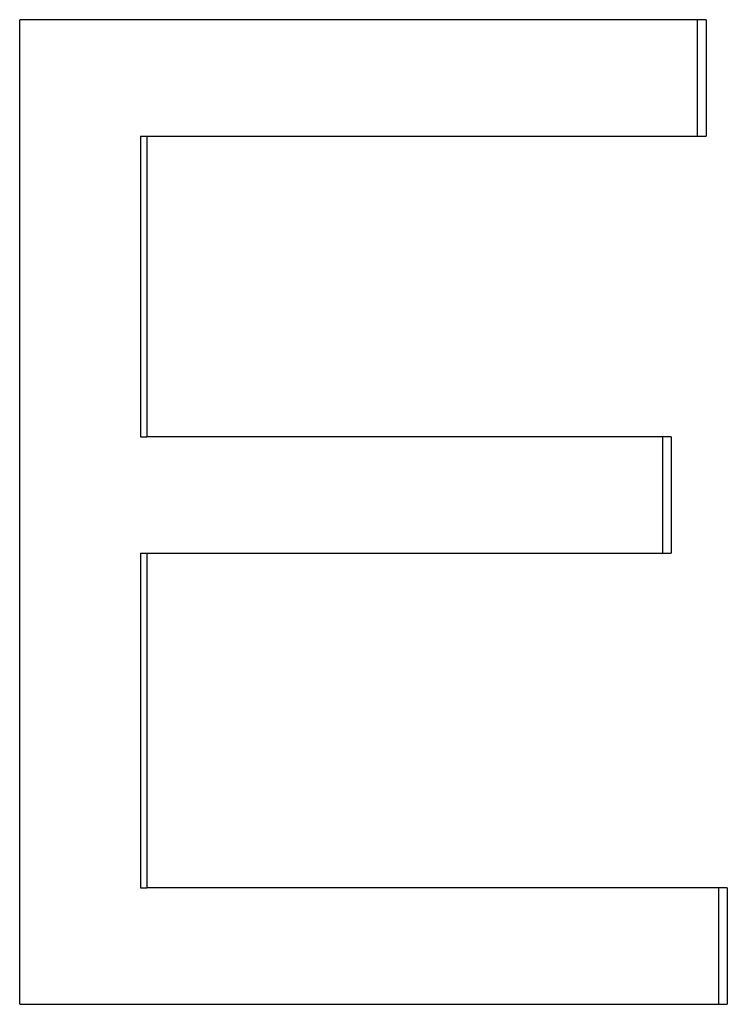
# Model space of a CAD drawing. Extents: x -2.8 to 2.8, y 0 to 10.1.
# Tile 12 of 14: x 0.539 to 0.797, y 7.695 to 8.055. Entities that reach past the tile are written whole.
import ezdxf

# ---------------------------------------------------------------- set-up
doc = ezdxf.new("R2010")
doc.units = 0
doc.header["$MEASUREMENT"] = 0
doc.layers.get('0').update_dxf_attribs({"linetype": 'CONTINUOUS'})

msp = doc.modelspace()

# ---------------------------------------------------------------- linework, layer by layer
for p, q in [((0.78957, 8.05486), (0.53856, 8.05486)), ((0.53856, 7.69486), (0.53856, 8.05486)), ((0.78957, 8.05486), (0.78957, 8.01233)), ((0.5827, 8.01233), (0.58506, 8.01233)), ((0.58506, 8.01233), (0.58506, 7.9023)), ((0.58506, 8.01233), (0.78957, 8.01233)), ((0.5827, 7.9023), (0.58506, 7.9023)), ((0.77681, 7.9023), (0.58506, 7.9023)), ((0.77681, 7.9023), (0.77681, 7.85977)), ((0.5827, 7.85977), (0.58506, 7.85977)), ((0.58506, 7.85977), (0.58506, 7.73739)), ((0.58506, 7.85977), (0.77681, 7.85977)), ((0.5827, 7.73739), (0.58506, 7.73739)), ((0.79736, 7.73739), (0.58506, 7.73739)), ((0.79736, 7.73739), (0.79736, 7.69486)), ((0.53856, 7.69486), (0.79736, 7.69486))]:
    msp.add_line(p, q)
for points, knots in [([(0.78638, 8.05486), (0.78638, 8.0525), (0.78638, 8.05014), (0.78638, 8.04777), (0.78638, 8.04718), (0.78638, 8.04659), (0.78638, 8.046), (0.78638, 8.04423), (0.78638, 8.04246), (0.78638, 8.04069), (0.78638, 8.0395), (0.78638, 8.03832), (0.78638, 8.03714), (0.78638, 8.03655), (0.78638, 8.03596), (0.78638, 8.03537), (0.78638, 8.03419), (0.78638, 8.03301), (0.78638, 8.03183), (0.78638, 8.03123), (0.78638, 8.03064), (0.78638, 8.03005), (0.78638, 8.02887), (0.78638, 8.02769), (0.78638, 8.02651), (0.78638, 8.02592), (0.78638, 8.02533), (0.78638, 8.02474), (0.78638, 8.0206), (0.78638, 8.01647), (0.78638, 8.01233)], [0, 0, 0, 0, 0.0180046, 0.0180046, 0.0180046, 0.0225057, 0.0225057, 0.0225057, 0.0360091, 0.0360091, 0.0360091, 0.0450114, 0.0450114, 0.0450114, 0.0495126, 0.0495126, 0.0495126, 0.0585149, 0.0585149, 0.0585149, 0.063016, 0.063016, 0.063016, 0.0720183, 0.0720183, 0.0720183, 0.0765194, 0.0765194, 0.0765194, 0.1080274, 0.1080274, 0.1080274, 0.1080274]), ([(0.77368, 7.9023), (0.77368, 7.90112), (0.77368, 7.89994), (0.77368, 7.89876), (0.77368, 7.89758), (0.77368, 7.89639), (0.77368, 7.89521), (0.77368, 7.89462), (0.77368, 7.89403), (0.77368, 7.89344), (0.77368, 7.89226), (0.77368, 7.89108), (0.77368, 7.8899), (0.77368, 7.88931), (0.77368, 7.88872), (0.77368, 7.88812), (0.77368, 7.88694), (0.77368, 7.88576), (0.77368, 7.88458), (0.77368, 7.88399), (0.77368, 7.8834), (0.77368, 7.88281), (0.77368, 7.88163), (0.77368, 7.88045), (0.77368, 7.87926), (0.77368, 7.87867), (0.77368, 7.87808), (0.77368, 7.87749), (0.77368, 7.87631), (0.77368, 7.87513), (0.77368, 7.87395), (0.77368, 7.86922), (0.77368, 7.8645), (0.77368, 7.85977)], [0, 0, 0, 0, 0.0090023, 0.0090023, 0.0090023, 0.0180046, 0.0180046, 0.0180046, 0.0225057, 0.0225057, 0.0225057, 0.031508, 0.031508, 0.031508, 0.0360091, 0.0360091, 0.0360091, 0.0450114, 0.0450114, 0.0450114, 0.0495126, 0.0495126, 0.0495126, 0.0585149, 0.0585149, 0.0585149, 0.063016, 0.063016, 0.063016, 0.0720183, 0.0720183, 0.0720183, 0.1080274, 0.1080274, 0.1080274, 0.1080274]), ([(0.79415, 7.73739), (0.79415, 7.73503), (0.79415, 7.73267), (0.79415, 7.7303), (0.79415, 7.72971), (0.79415, 7.72912), (0.79415, 7.72853), (0.79415, 7.72735), (0.79415, 7.72617), (0.79415, 7.72499), (0.79415, 7.7244), (0.79415, 7.72381), (0.79415, 7.72322), (0.79415, 7.72204), (0.79415, 7.72085), (0.79415, 7.71967), (0.79415, 7.71908), (0.79415, 7.71849), (0.79415, 7.7179), (0.79415, 7.71613), (0.79415, 7.71436), (0.79415, 7.71258), (0.79415, 7.7114), (0.79415, 7.71022), (0.79415, 7.70904), (0.79415, 7.70845), (0.79415, 7.70786), (0.79415, 7.70727), (0.79415, 7.70313), (0.79415, 7.699), (0.79415, 7.69486)], [0, 0, 0, 0, 0.0180046, 0.0180046, 0.0180046, 0.0225057, 0.0225057, 0.0225057, 0.031508, 0.031508, 0.031508, 0.0360091, 0.0360091, 0.0360091, 0.0450114, 0.0450114, 0.0450114, 0.0495126, 0.0495126, 0.0495126, 0.063016, 0.063016, 0.063016, 0.0720183, 0.0720183, 0.0720183, 0.0765194, 0.0765194, 0.0765194, 0.1080274, 0.1080274, 0.1080274, 0.1080274])]:
    msp.add_open_spline(points, degree=3, knots=knots)
for points in [[(0.5827, 8.01233), (0.5827, 7.97566), (0.5827, 7.93898), (0.5827, 7.9023)], [(0.5827, 7.85977), (0.5827, 7.81898), (0.5827, 7.77819), (0.5827, 7.73739)]]:
    msp.add_open_spline(points, degree=3)

doc.saveas('drawing.dxf')
